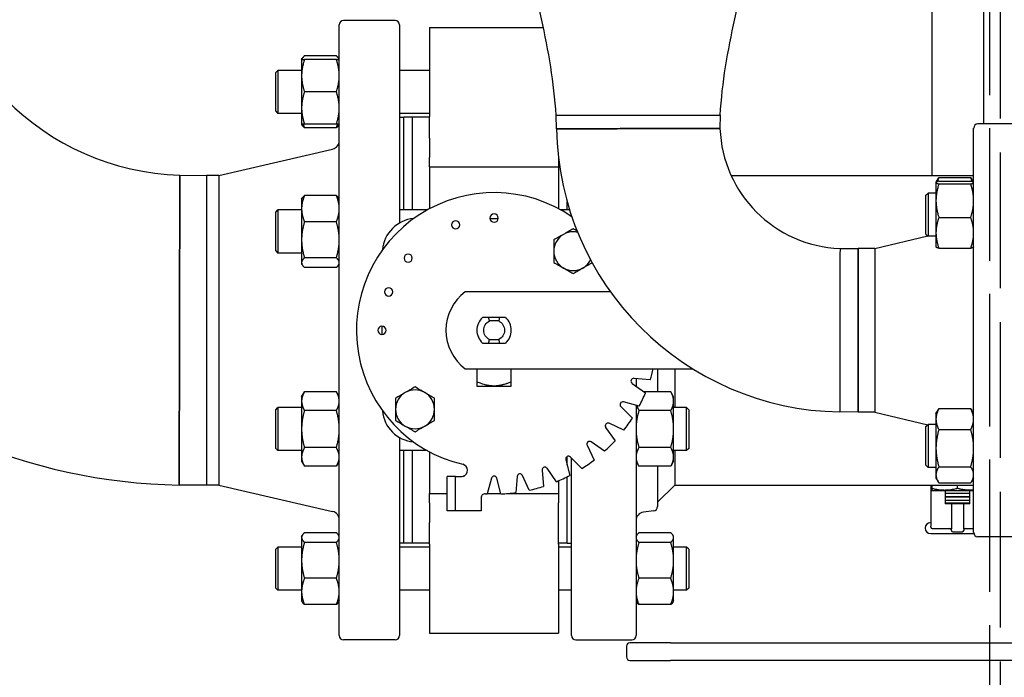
# Paper-space layout 'SHEET_1' of a CAD drawing. Header units: inches. Extents: x 4 to 540, y 12 to 340.
# Tile 80 of 116: x 251 to 266, y 235 to 244. Entities that reach past the tile are written whole.
import ezdxf

# ---------------------------------------------------------------- set-up
doc = ezdxf.new("R2010")
doc.units = ezdxf.units.IN
doc.header["$LTSCALE"] = 16
doc.header["$MEASUREMENT"] = 0
doc.linetypes.add('DASHED', pattern=[0.2067, 0.1654, -0.0413])
doc.layers.get('0').update_dxf_attribs({"lineweight": 25})
doc.layers.add('HIDDEN', color=7, linetype='DASHED', lineweight=25)

psp = doc.layouts.new('SHEET_1')

# ---------------------------------------------------------------- linework, layer by layer
for p, q in [((264.62, 245.682), (264.62, 242.191)), ((265.37, 245.682), (265.37, 242.941)), ((256.011, 235.504), (256.011, 244.379)), ((256.823, 244.441), (256.073, 244.441)), ((256.886, 244.379), (256.886, 241.499)), ((257.323, 244.343), (257.323, 243.047)), ((257.323, 244.343), (258.977, 244.343)), ((255.464, 243.875), (255.473, 243.891)), ((255.464, 243.875), (255.464, 243.64)), ((255.969, 243.929), (255.506, 243.929)), ((255.969, 243.875), (255.506, 243.875)), ((256.011, 243.875), (256.001, 243.891)), ((255.089, 243.687), (255.12, 243.718)), ((255.089, 243.125), (255.089, 243.687)), ((255.12, 243.718), (255.12, 243.093)), ((255.464, 243.718), (255.12, 243.718)), ((257.323, 243.718), (256.886, 243.718)), ((255.464, 243.64), (255.464, 243.171)), ((255.969, 243.406), (255.506, 243.406)), ((255.089, 243.125), (255.12, 243.093)), ((255.464, 243.093), (255.12, 243.093)), ((255.464, 243.171), (255.464, 242.937)), ((257.323, 243.093), (256.886, 243.093)), ((256.948, 243.035), (256.886, 243.035)), ((256.948, 241.689), (256.948, 243.036)), ((257.073, 243.036), (256.948, 243.036)), ((257.073, 241.689), (257.073, 243.036)), ((257.323, 243.036), (257.073, 243.036)), ((257.073, 241.689), (257.073, 243.036)), ((257.323, 242.732), (257.323, 243.047)), ((259.164, 243.066), (261.544, 243.066)), ((259.164, 243.066), (261.544, 243.066)), ((259.167, 242.869), (259.164, 243.066)), ((261.544, 243.066), (261.543, 242.874)), ((265.854, 242.941), (265.292, 242.941)), ((255.464, 242.937), (255.473, 242.921)), ((255.969, 242.937), (255.506, 242.937)), ((255.969, 242.883), (255.506, 242.883)), ((256.011, 242.937), (256.001, 242.921)), ((265.229, 237.004), (265.229, 242.879)), ((257.323, 242.732), (257.323, 242.45)), ((254.261, 242.191), (255.914, 242.575)), ((257.323, 242.314), (257.323, 242.45)), ((259.198, 242.431), (259.198, 242.314)), ((257.323, 242.314), (257.323, 241.708)), ((257.323, 242.314), (259.198, 242.314)), ((259.198, 242.314), (259.198, 241.708)), ((253.695, 242.193), (254.08, 242.191)), ((254.08, 242.191), (254.08, 237.691)), ((254.261, 242.191), (254.08, 242.191)), ((254.08, 242.191), (254.08, 239.08)), ((254.261, 242.191), (254.261, 237.691)), ((261.704, 242.191), (265.229, 242.191)), ((264.682, 242.089), (264.683, 242.091)), ((264.682, 242.089), (264.682, 242.088)), ((264.682, 242.088), (264.682, 241.824)), ((264.683, 242.091), (264.712, 242.141)), ((264.724, 242.16), (265.187, 242.16)), ((264.724, 242.108), (265.187, 242.108)), ((265.229, 242.091), (265.2, 242.141)), ((265.229, 242.089), (265.229, 242.091)), ((264.724, 242.068), (265.187, 242.068)), ((255.464, 241.845), (255.473, 241.862)), ((255.464, 241.845), (255.464, 241.708)), ((255.969, 241.899), (255.506, 241.899)), ((256.011, 241.845), (256.001, 241.862)), ((259.323, 241.689), (259.323, 241.808)), ((264.536, 241.902), (264.567, 241.933)), ((264.536, 241.339), (264.536, 241.902)), ((264.567, 241.933), (264.567, 241.308)), ((264.682, 241.933), (264.567, 241.933)), ((264.682, 241.824), (264.682, 241.357)), ((255.089, 241.658), (255.12, 241.689)), ((255.089, 241.095), (255.089, 241.658)), ((255.12, 241.689), (255.12, 241.064)), ((255.464, 241.689), (255.12, 241.689)), ((255.464, 241.708), (255.464, 241.255)), ((257.288, 241.689), (256.886, 241.689)), ((259.359, 241.689), (259.233, 241.689)), ((255.969, 241.516), (255.506, 241.516)), ((258.201, 241.566), (258.32, 241.566)), ((259.386, 241.595), (259.386, 241.606)), ((264.724, 241.58), (265.187, 241.58)), ((255.464, 241.255), (255.464, 240.924)), ((263.792, 241.131), (264.562, 241.314)), ((264.536, 241.339), (264.567, 241.308)), ((264.682, 241.308), (264.567, 241.308)), ((264.682, 241.357), (264.682, 241.152)), ((255.089, 241.095), (255.12, 241.064)), ((263.288, 241.13), (263.55, 241.131)), ((263.55, 241.131), (263.55, 238.751)), ((263.792, 241.131), (263.55, 241.131)), ((263.55, 238.751), (263.55, 241.131)), ((263.792, 241.131), (263.792, 238.751)), ((264.682, 241.152), (264.683, 241.151)), ((264.724, 241.133), (265.187, 241.133)), ((265.229, 241.152), (265.229, 241.151)), ((255.464, 241.064), (255.12, 241.064)), ((255.969, 240.994), (255.506, 240.994)), ((255.464, 240.924), (255.464, 240.908)), ((255.464, 240.908), (255.473, 240.891)), ((255.969, 240.854), (255.506, 240.854)), ((256.011, 240.908), (256.001, 240.891)), ((259.951, 240.501), (257.841, 240.501)), ((258.339, 240.126), (258.182, 240.126)), ((258.328, 240.076), (258.193, 240.076)), ((256.636, 239.881), (256.636, 240.001)), ((258.193, 239.806), (258.328, 239.806)), ((258.182, 239.756), (258.339, 239.756)), ((257.841, 239.381), (261.149, 239.381)), ((258.011, 239.381), (258.011, 239.191)), ((258.511, 239.191), (258.511, 239.381)), ((260.636, 239.381), (260.636, 239.047)), ((260.886, 239.381), (260.886, 238.819)), ((260.529, 239.222), (260.294, 239.242)), ((260.323, 239.24), (260.323, 239.131)), ((254.08, 239.08), (254.08, 237.691)), ((260.267, 239.17), (260.461, 239.034)), ((255.464, 238.975), (255.506, 239.047)), ((255.464, 238.975), (255.464, 238.912)), ((255.969, 239.047), (255.506, 239.047)), ((256.011, 238.975), (255.969, 239.047)), ((260.828, 239.047), (260.442, 239.047)), ((260.87, 238.975), (260.828, 239.047)), ((260.87, 238.912), (260.87, 238.975)), ((255.089, 238.787), (255.12, 238.819)), ((255.12, 238.819), (255.12, 238.194)), ((255.464, 238.819), (255.12, 238.819)), ((255.464, 238.912), (255.464, 238.506)), ((260.103, 238.833), (260.27, 238.666)), ((260.37, 238.839), (260.141, 238.9)), ((260.323, 238.851), (260.323, 235.504)), ((260.87, 238.506), (260.87, 238.912)), ((261.057, 238.819), (260.87, 238.819)), ((261.057, 238.194), (261.057, 238.819)), ((261.089, 238.787), (261.057, 238.819)), ((264.724, 238.802), (265.187, 238.802)), ((255.089, 238.225), (255.089, 238.787)), ((255.969, 238.777), (255.506, 238.777)), ((260.828, 238.777), (260.365, 238.777)), ((261.089, 238.787), (261.089, 238.225)), ((263.55, 238.751), (263.283, 238.754)), ((263.792, 238.751), (263.55, 238.751)), ((263.792, 238.751), (264.562, 238.569)), ((264.682, 238.731), (264.712, 238.782)), ((264.682, 238.731), (264.682, 238.649)), ((264.682, 238.649), (264.682, 238.227)), ((265.229, 238.731), (265.2, 238.782)), ((255.464, 238.506), (255.464, 238.1)), ((259.882, 238.53), (260.018, 238.336)), ((260.146, 238.489), (259.932, 238.589)), ((260.87, 238.1), (260.87, 238.506)), ((264.536, 238.543), (264.567, 238.574)), ((264.536, 237.981), (264.536, 238.543)), ((264.567, 238.574), (264.567, 237.949)), ((264.682, 238.574), (264.567, 238.574)), ((256.886, 238.383), (256.886, 235.504)), ((264.724, 238.497), (265.187, 238.497)), ((255.089, 238.225), (255.12, 238.194)), ((255.969, 238.236), (255.506, 238.236)), ((259.613, 238.27), (259.713, 238.056)), ((259.866, 238.184), (259.672, 238.319)), ((260.828, 238.236), (260.365, 238.236)), ((261.089, 238.225), (261.057, 238.194)), ((264.682, 238.227), (264.682, 237.84)), ((255.464, 238.194), (255.12, 238.194)), ((255.464, 238.1), (255.464, 238.037)), ((257.288, 238.194), (256.886, 238.194)), ((256.948, 236.846), (256.948, 238.194)), ((257.073, 236.846), (257.073, 238.194)), ((257.073, 236.846), (257.073, 238.194)), ((257.323, 238.175), (257.323, 237.569)), ((259.323, 237.981), (259.323, 238.107)), ((259.536, 237.932), (259.369, 238.099)), ((259.386, 235.504), (259.386, 238.082)), ((261.057, 238.194), (260.87, 238.194)), ((260.87, 238.037), (260.87, 238.1)), ((260.886, 238.194), (260.886, 237.691)), ((255.464, 238.037), (255.506, 237.965)), ((255.969, 237.965), (255.506, 237.965)), ((256.011, 238.037), (255.969, 237.965)), ((259.168, 237.741), (259.032, 237.935)), ((259.302, 238.06), (259.363, 237.832)), ((260.323, 238.037), (260.365, 237.965)), ((260.828, 237.965), (260.365, 237.965)), ((260.636, 237.965), (260.636, 237.379)), ((260.87, 238.037), (260.828, 237.965)), ((264.536, 237.981), (264.567, 237.949)), ((264.682, 237.949), (264.567, 237.949)), ((264.724, 237.957), (265.187, 237.957)), ((257.701, 237.816), (257.581, 237.816)), ((257.581, 237.316), (257.581, 237.816)), ((257.701, 237.816), (257.784, 237.816)), ((257.701, 237.316), (257.701, 237.816)), ((257.814, 237.821), (257.831, 237.821)), ((258.222, 237.792), (258.161, 237.563)), ((258.36, 237.563), (258.299, 237.792)), ((258.596, 237.818), (258.575, 237.582)), ((258.772, 237.617), (258.672, 237.831)), ((258.959, 237.908), (258.98, 237.673)), ((259.323, 236.846), (259.323, 237.812)), ((264.682, 237.84), (264.682, 237.793)), ((264.682, 237.793), (264.712, 237.742)), ((265.229, 237.793), (265.2, 237.742)), ((254.08, 237.691), (253.686, 237.692)), ((254.261, 237.691), (254.08, 237.691)), ((254.261, 237.691), (255.914, 237.307)), ((259.198, 237.754), (259.198, 237.569)), ((260.886, 237.691), (260.636, 237.441)), ((260.886, 237.691), (265.229, 237.691)), ((264.605, 237.691), (264.605, 237.096)), ((264.62, 237.691), (264.62, 237.642)), ((264.724, 237.722), (265.187, 237.722)), ((264.995, 237.642), (264.995, 237.691)), ((257.323, 237.569), (257.581, 237.569)), ((257.323, 237.433), (257.323, 237.569)), ((258.071, 237.505), (258.071, 237.316)), ((258.162, 237.569), (258.359, 237.569)), ((258.449, 237.569), (259.198, 237.569)), ((259.198, 237.569), (259.198, 237.433)), ((264.62, 237.615), (265.229, 237.615)), ((264.62, 237.615), (264.62, 237.615)), ((264.815, 237.574), (264.815, 237.568)), ((264.815, 237.574), (265.175, 237.574)), ((265.175, 237.568), (264.815, 237.568)), ((264.815, 237.524), (264.815, 237.518)), ((264.815, 237.524), (265.175, 237.524)), ((265.175, 237.518), (264.815, 237.518)), ((265.175, 237.568), (265.175, 237.574)), ((265.175, 237.518), (265.175, 237.524)), ((257.323, 237.433), (257.323, 237.15)), ((259.198, 237.15), (259.198, 237.433)), ((264.815, 237.474), (264.815, 237.468)), ((264.815, 237.474), (265.175, 237.474)), ((265.175, 237.468), (264.815, 237.468)), ((264.815, 237.433), (265.175, 237.433)), ((265.175, 237.421), (264.815, 237.421)), ((264.905, 237.421), (264.905, 237.055)), ((265.085, 237.055), (265.085, 237.421)), ((265.175, 237.468), (265.175, 237.474)), ((257.701, 237.316), (257.581, 237.316)), ((257.831, 237.316), (257.701, 237.316)), ((258.071, 237.316), (257.831, 237.316)), ((260.581, 237.317), (260.433, 237.299)), ((257.323, 236.835), (257.323, 237.15)), ((259.198, 236.835), (259.198, 237.15)), ((264.605, 237.081), (264.605, 237.096)), ((255.464, 236.945), (255.473, 236.962)), ((255.464, 236.945), (255.464, 236.93)), ((255.464, 236.93), (255.464, 236.598)), ((255.969, 237), (255.506, 237)), ((256.011, 236.945), (256.001, 236.962)), ((260.323, 236.945), (260.333, 236.962)), ((260.828, 237), (260.365, 237)), ((260.87, 236.945), (260.86, 236.962)), ((260.87, 236.93), (260.87, 236.945)), ((260.87, 236.598), (260.87, 236.93)), ((264.605, 236.986), (264.894, 236.986)), ((264.625, 237.061), (264.885, 237.061)), ((264.905, 237.031), (264.905, 237.055)), ((264.925, 237.011), (265.065, 237.011)), ((264.925, 236.986), (265.065, 236.986)), ((265.085, 237.055), (265.085, 237.031)), ((265.096, 236.986), (265.232, 236.986)), ((265.105, 237.061), (265.229, 237.061)), ((265.854, 236.941), (265.292, 236.941)), ((255.089, 236.758), (255.12, 236.789)), ((255.12, 236.789), (255.12, 236.164)), ((255.464, 236.789), (255.12, 236.789)), ((255.969, 236.859), (255.506, 236.859)), ((256.948, 236.848), (256.886, 236.848)), ((257.323, 236.789), (256.886, 236.789)), ((257.073, 236.846), (256.948, 236.846)), ((257.323, 236.846), (257.073, 236.846)), ((257.323, 236.835), (257.323, 235.539)), ((259.323, 236.846), (259.198, 236.846)), ((259.198, 236.835), (259.198, 235.539)), ((259.386, 236.789), (259.198, 236.789)), ((259.323, 236.848), (259.386, 236.848)), ((260.828, 236.859), (260.365, 236.859)), ((261.057, 236.789), (260.87, 236.789)), ((261.057, 236.164), (261.057, 236.789)), ((261.089, 236.758), (261.057, 236.789)), ((255.089, 236.195), (255.089, 236.758)), ((261.089, 236.758), (261.089, 236.195)), ((255.464, 236.598), (255.464, 236.145)), ((260.87, 236.145), (260.87, 236.598)), ((255.969, 236.337), (255.506, 236.337)), ((260.828, 236.337), (260.365, 236.337)), ((255.089, 236.195), (255.12, 236.164)), ((255.464, 236.164), (255.12, 236.164)), ((255.464, 236.145), (255.464, 236.008)), ((257.323, 236.164), (256.886, 236.164)), ((259.386, 236.164), (259.198, 236.164)), ((261.057, 236.164), (260.87, 236.164)), ((260.87, 236.008), (260.87, 236.145)), ((261.089, 236.195), (261.057, 236.164)), ((255.464, 236.008), (255.473, 235.991)), ((255.969, 235.954), (255.506, 235.954)), ((256.011, 236.008), (256.001, 235.991)), ((260.323, 236.008), (260.333, 235.991)), ((260.828, 235.954), (260.365, 235.954)), ((260.87, 236.008), (260.86, 235.991)), ((257.323, 235.539), (259.198, 235.539)), ((256.823, 235.441), (256.073, 235.441)), ((259.448, 235.441), (260.261, 235.441)), ((260.825, 235.4), (260.234, 235.4)), ((260.825, 235.4), (266.654, 235.4)), ((260.184, 235.35), (260.184, 235.194)), ((260.234, 235.144), (260.825, 235.144)), ((266.654, 235.144), (260.825, 235.144))]:
    psp.add_line(p, q)
for centre, radius, start, end in [((253.823, 245.941), 8.25, 180.9502, 269.0498), ((253.823, 245.941), 3.75, 181.9555, 268.0445), ((256.073, 244.379), 0.0625, 90, 180), ((256.823, 244.379), 0.0625, 0, 90), ((265.292, 242.879), 0.0625, 90, 180), ((263.354, 242.941), 4.187, 180.9823, 269.0177), ((263.354, 242.941), 1.812, 182.1135, 267.8865), ((255.886, 242.697), 0.125, 283.0693, 0), ((258.261, 239.941), 2, 55.6082, 256.8264), ((257.136, 241.066), 0.5, 94.9989, 175.0011), ((257.703, 241.473), 0.06, 90, 270), ((257.703, 241.473), 0.06, 270, 90), ((258.261, 241.571), 0.06, 90, 270), ((258.261, 241.571), 0.06, 270, 90), ((259.41, 241.09), 0.282, 90, 120), ((259.41, 241.09), 0.282, 76.5289, 90), ((259.41, 241.09), 0.282, 120, 180), ((259.41, 241.09), 0.282, 180, 240), ((257.012, 240.989), 0.06, 90, 270), ((257.012, 240.989), 0.06, 270, 90), ((259.41, 241.09), 0.282, 300, 333.7454), ((259.41, 241.09), 0.282, 240, 300), ((256.729, 240.499), 0.06, 90, 270), ((256.729, 240.499), 0.06, 270, 90), ((258.261, 239.941), 0.7, 126.8699, 233.1301), ((258.261, 239.941), 0.25, 132.2686, 227.7314), ((258.261, 239.941), 0.25, 312.2686, 47.7314), ((256.631, 239.941), 0.06, 90, 270), ((256.631, 239.941), 0.06, 270, 90), ((258.261, 239.941), 2.38, 342.4038, 346.391), ((260.29, 239.203), 0.04, 85, 235), ((257.112, 238.792), 0.282, 120, 180), ((257.112, 238.792), 0.282, 90, 120), ((257.112, 238.792), 0.282, 60, 90), ((257.112, 238.792), 0.282, 0, 60), ((258.261, 239.941), 2.38, 332.4038, 337.5962), ((257.112, 238.792), 0.282, 180, 240), ((257.112, 238.792), 0.282, 300, 0), ((260.131, 238.861), 0.04, 75, 225), ((257.136, 238.816), 0.5, 184.9989, 265.0011), ((258.261, 239.941), 2.38, 322.4038, 327.5962), ((257.112, 238.792), 0.282, 240, 300), ((259.915, 238.553), 0.04, 65, 215), ((259.649, 238.287), 0.04, 55, 205), ((258.261, 239.941), 2.38, 312.4038, 317.5962), ((259.341, 238.071), 0.04, 45, 195), ((257.784, 237.906), 0.09, 289.1881, 76.8264), ((258.999, 237.912), 0.04, 35, 185), ((258.261, 239.941), 2.38, 302.4038, 307.5962), ((258.261, 237.781), 0.04, 15, 165), ((258.636, 237.814), 0.04, 25, 175), ((258.261, 239.941), 2.38, 292.4038, 297.5962), ((258.261, 239.941), 2.38, 282.4038, 287.5962), ((258.131, 237.505), 0.06, 86.9459, 180), ((258.261, 239.941), 2.38, 266.9459, 267.5962), ((258.261, 239.941), 2.38, 272.4038, 277.5962), ((260.573, 237.379), 0.0625, 277, 0), ((255.886, 237.186), 0.125, 0, 76.9307), ((260.448, 237.174), 0.125, 97, 180), ((264.605, 237.066), 0.08, 90, 270), ((264.625, 237.081), 0.02, 180, 270), ((264.885, 237.041), 0.02, 0, 90), ((264.925, 237.031), 0.02, 180, 270), ((265.065, 237.031), 0.02, 270, 0), ((265.105, 237.041), 0.02, 90, 180), ((265.292, 237.004), 0.0625, 180, 270), ((256.073, 235.504), 0.0625, 180, 270), ((256.823, 235.504), 0.0625, 270, 0), ((259.448, 235.504), 0.0625, 180, 270), ((260.261, 235.504), 0.0625, 270, 0), ((260.234, 235.35), 0.05, 90, 180), ((260.234, 235.194), 0.05, 180, 270)]:
    psp.add_arc(centre, radius, start, end)
for points, knots in [([(259.164, 243.066), (259.145, 243.302), (259.121, 243.537), (259.047, 244.004), (259, 244.236), (258.902, 244.699), (258.85, 244.931), (258.753, 245.395), (258.709, 245.627), (258.642, 246.095), (258.622, 246.33), (258.604, 246.566)], [0, 0, 0, 0, 1.801926, 1.801926, 3.603852, 3.603852, 5.405778, 5.405778, 7.207704, 7.207704, 9.00963, 9.00963, 9.00963, 9.00963]), ([(261.544, 243.066), (261.563, 243.302), (261.587, 243.537), (261.662, 244.004), (261.709, 244.236), (261.807, 244.699), (261.859, 244.931), (261.955, 245.395), (262, 245.627), (262.067, 246.095), (262.086, 246.33), (262.104, 246.566)], [0, 0, 0, 0, 1.801926, 1.801926, 3.603852, 3.603852, 5.405778, 5.405778, 7.207704, 7.207704, 9.00963, 9.00963, 9.00963, 9.00963]), ([(259.167, 242.869), (259.167, 242.869), (259.168, 242.869), (259.172, 242.869), (259.211, 242.87), (259.351, 242.87), (259.449, 242.87), (259.694, 242.87), (259.844, 242.87), (260.119, 242.871), (260.237, 242.871), (260.356, 242.871), (260.475, 242.871), (260.594, 242.872), (260.868, 242.872), (261.018, 242.873), (261.263, 242.873), (261.361, 242.874), (261.504, 242.874), (261.543, 242.874), (261.543, 242.874)], [-13.063075, -13.063075, -13.063075, -13.063075, -12.999422, -12.999422, -11.835144, -11.835144, -10.71695, -10.71695, -9.538954, -9.538954, -8.707225, -8.707225, -8.707225, -7.875496, -7.875496, -6.696847, -6.696847, -5.580066, -5.580066, -4.355831, -4.355831, -4.355831, -4.355831]), ([(261.543, 242.874), (261.543, 242.874), (261.504, 242.874), (261.361, 242.874), (261.263, 242.873), (261.018, 242.873), (260.868, 242.872), (260.594, 242.872), (260.475, 242.871), (260.356, 242.871), (260.237, 242.871), (260.119, 242.871), (259.844, 242.87), (259.694, 242.87), (259.449, 242.87), (259.351, 242.87), (259.211, 242.87), (259.172, 242.869), (259.168, 242.869), (259.167, 242.869), (259.167, 242.869)], [4.355831, 4.355831, 4.355831, 4.355831, 5.580066, 5.580066, 6.696847, 6.696847, 7.875496, 7.875496, 8.707225, 8.707225, 8.707225, 9.538954, 9.538954, 10.71695, 10.71695, 11.835144, 11.835144, 12.999422, 12.999422, 13.063075, 13.063075, 13.063075, 13.063075]), ([(253.695, 242.193), (253.695, 242.193), (253.695, 242.184), (253.695, 242.121), (253.694, 242.022), (253.693, 241.733), (253.693, 241.547), (253.692, 241.114), (253.691, 240.869), (253.69, 240.395), (253.69, 240.17), (253.689, 239.945), (253.689, 239.72), (253.688, 239.494), (253.688, 239.02), (253.687, 238.775), (253.687, 238.342), (253.687, 238.156), (253.686, 237.866), (253.686, 237.766), (253.686, 237.702), (253.686, 237.693), (253.686, 237.693)], [-24.728992, -24.728992, -24.728992, -24.728992, -23.90365, -23.90365, -21.905876, -21.905876, -19.965971, -19.965971, -18.06363, -18.06363, -16.488655, -16.488655, -16.488655, -14.91368, -14.91368, -13.012353, -13.012353, -11.078459, -11.078459, -9.074558, -9.074558, -8.240302, -8.240302, -8.240302, -8.240302]), ([(253.686, 237.693), (253.686, 237.693), (253.686, 237.702), (253.686, 237.766), (253.686, 237.866), (253.687, 238.156), (253.687, 238.342), (253.687, 238.775), (253.688, 239.02), (253.688, 239.494), (253.689, 239.72), (253.689, 239.945), (253.69, 240.17), (253.69, 240.395), (253.691, 240.869), (253.692, 241.114), (253.693, 241.547), (253.693, 241.733), (253.694, 242.022), (253.695, 242.121), (253.695, 242.184), (253.695, 242.193), (253.695, 242.193)], [8.240302, 8.240302, 8.240302, 8.240302, 9.074558, 9.074558, 11.078459, 11.078459, 13.012353, 13.012353, 14.91368, 14.91368, 16.488655, 16.488655, 16.488655, 18.06363, 18.06363, 19.965971, 19.965971, 21.905876, 21.905876, 23.90365, 23.90365, 24.728992, 24.728992, 24.728992, 24.728992]), ([(259.41, 241.415), (259.387, 241.402), (259.363, 241.389), (259.317, 241.362), (259.293, 241.348), (259.269, 241.334)], [0, 0, 0, 0, 0.002088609, 0.002088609, 0.004177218, 0.004177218, 0.004177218, 0.004177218]), ([(259.269, 241.334), (259.245, 241.32), (259.221, 241.307), (259.174, 241.28), (259.151, 241.266), (259.128, 241.253)], [0, 0, 0, 0, 0.002088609, 0.002088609, 0.004177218, 0.004177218, 0.004177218, 0.004177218]), ([(259.128, 241.253), (259.128, 241.226), (259.128, 241.2), (259.128, 241.145), (259.128, 241.118), (259.128, 241.09)], [0, 0, 0, 0, 0.002088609, 0.002088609, 0.004177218, 0.004177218, 0.004177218, 0.004177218]), ([(259.128, 241.09), (259.128, 241.063), (259.128, 241.035), (259.128, 240.981), (259.128, 240.954), (259.128, 240.928)], [0, 0, 0, 0, 0.002088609, 0.002088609, 0.004177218, 0.004177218, 0.004177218, 0.004177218]), ([(263.288, 241.13), (263.288, 241.13), (263.287, 241.091), (263.287, 240.948), (263.286, 240.85), (263.286, 240.605), (263.285, 240.455), (263.285, 240.181), (263.284, 240.062), (263.284, 239.943), (263.284, 239.824), (263.284, 239.706), (263.283, 239.431), (263.283, 239.281), (263.283, 239.036), (263.283, 238.938), (263.283, 238.798), (263.283, 238.759), (263.283, 238.755), (263.283, 238.754), (263.283, 238.754)], [-13.058619, -13.058619, -13.058619, -13.058619, -11.834384, -11.834384, -10.717603, -10.717603, -9.538954, -9.538954, -8.707225, -8.707225, -8.707225, -7.875496, -7.875496, -6.6975, -6.6975, -5.579306, -5.579306, -4.415028, -4.415028, -4.351375, -4.351375, -4.351375, -4.351375]), ([(263.288, 241.13), (263.288, 241.13), (263.287, 241.091), (263.287, 240.948), (263.286, 240.85), (263.286, 240.605), (263.285, 240.455), (263.285, 240.181), (263.284, 240.062), (263.284, 239.943), (263.284, 239.824), (263.284, 239.706), (263.283, 239.431), (263.283, 239.281), (263.283, 239.036), (263.283, 238.938), (263.283, 238.798), (263.283, 238.759), (263.283, 238.755), (263.283, 238.754), (263.283, 238.754)], [-13.058619, -13.058619, -13.058619, -13.058619, -11.834404, -11.834404, -10.717621, -10.717621, -9.53897, -9.53897, -8.70724, -8.70724, -8.70724, -7.87551, -7.87551, -6.697511, -6.697511, -5.579316, -5.579316, -4.415035, -4.415035, -4.351375, -4.351375, -4.351375, -4.351375]), ([(259.128, 240.928), (259.151, 240.915), (259.174, 240.901), (259.221, 240.874), (259.245, 240.86), (259.269, 240.847)], [0, 0, 0, 0, 0.002088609, 0.002088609, 0.004177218, 0.004177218, 0.004177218, 0.004177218]), ([(259.269, 240.847), (259.293, 240.833), (259.317, 240.819), (259.363, 240.792), (259.387, 240.779), (259.41, 240.765)], [0, 0, 0, 0, 0.002088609, 0.002088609, 0.004177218, 0.004177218, 0.004177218, 0.004177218]), ([(259.41, 240.765), (259.433, 240.779), (259.456, 240.792), (259.503, 240.819), (259.526, 240.833), (259.55, 240.847)], [0, 0, 0, 0, 0.002088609, 0.002088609, 0.004177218, 0.004177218, 0.004177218, 0.004177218]), ([(259.55, 240.847), (259.574, 240.86), (259.598, 240.874), (259.643, 240.9), (259.664, 240.912), (259.685, 240.924)], [0, 0, 0, 0, 0.002088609, 0.002088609, 0.003982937, 0.003982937, 0.003982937, 0.003982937]), ([(258.182, 240.126), (258.166, 240.126), (258.151, 240.126), (258.121, 240.126), (258.107, 240.126), (258.092, 240.126)], [0, 0, 0, 0, 0.001296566, 0.001296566, 0.002593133, 0.002593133, 0.002593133, 0.002593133]), ([(258.193, 239.806), (258.168, 239.819), (258.147, 239.838), (258.117, 239.886), (258.11, 239.913), (258.11, 239.969), (258.117, 239.997), (258.147, 240.044), (258.168, 240.064), (258.193, 240.076)], [0, 0, 0, 0, 0.25, 0.25, 0.5, 0.5, 0.75, 0.75, 1, 1, 1, 1]), ([(258.328, 240.076), (258.353, 240.064), (258.374, 240.044), (258.404, 239.997), (258.412, 239.969), (258.412, 239.913), (258.404, 239.886), (258.374, 239.838), (258.353, 239.819), (258.328, 239.806)], [0, 0, 0, 0, 0.25, 0.25, 0.5, 0.5, 0.75, 0.75, 1, 1, 1, 1]), ([(258.429, 240.126), (258.415, 240.126), (258.4, 240.126), (258.37, 240.126), (258.355, 240.126), (258.339, 240.126)], [0, 0, 0, 0, 0.001296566, 0.001296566, 0.002593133, 0.002593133, 0.002593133, 0.002593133]), ([(258.092, 239.756), (258.107, 239.756), (258.121, 239.756), (258.151, 239.756), (258.166, 239.756), (258.182, 239.756)], [0, 0, 0, 0, 0.001296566, 0.001296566, 0.002593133, 0.002593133, 0.002593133, 0.002593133]), ([(258.339, 239.756), (258.355, 239.756), (258.37, 239.756), (258.4, 239.756), (258.415, 239.756), (258.429, 239.756)], [0, 0, 0, 0, 0.001296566, 0.001296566, 0.002593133, 0.002593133, 0.002593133, 0.002593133]), ([(257.112, 239.117), (257.089, 239.104), (257.065, 239.091), (257.019, 239.064), (256.995, 239.05), (256.971, 239.036)], [0, 0, 0, 0, 0.002088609, 0.002088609, 0.004177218, 0.004177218, 0.004177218, 0.004177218]), ([(257.252, 239.036), (257.228, 239.05), (257.205, 239.064), (257.158, 239.091), (257.135, 239.104), (257.112, 239.117)], [0, 0, 0, 0, 0.002088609, 0.002088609, 0.004177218, 0.004177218, 0.004177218, 0.004177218]), ([(258.011, 239.191), (258.011, 239.186), (258.011, 239.181), (258.011, 239.174), (258.011, 239.172), (258.011, 239.169), (258.011, 239.167), (258.011, 239.165), (258.011, 239.165), (258.011, 239.164), (258.011, 239.164), (258.011, 239.16), (258.011, 239.157), (258.011, 239.152), (258.011, 239.151), (258.011, 239.149), (258.011, 239.148), (258.011, 239.147), (258.011, 239.146), (258.011, 239.146), (258.011, 239.141), (258.011, 239.137), (258.011, 239.132), (258.011, 239.131), (258.011, 239.131)], [0, 0, 0, 0, 0.125, 0.125, 0.1875, 0.1875, 0.21875, 0.234375, 0.242188, 0.242188, 0.25, 0.25, 0.375, 0.375, 0.4375, 0.4375, 0.46875, 0.484375, 0.484375, 0.5, 0.5, 0.75, 0.75, 1, 1, 1, 1]), ([(258.261, 239.131), (258.242, 239.131), (258.223, 239.132), (258.195, 239.136), (258.185, 239.138), (258.171, 239.14), (258.166, 239.141), (258.159, 239.143), (258.155, 239.144), (258.151, 239.145), (258.149, 239.145), (258.148, 239.145), (258.147, 239.145), (258.126, 239.151), (258.104, 239.157), (258.059, 239.172), (258.035, 239.181), (258.011, 239.191)], [0, 0, 0, 0, 0.25, 0.25, 0.375, 0.375, 0.4375, 0.4375, 0.46875, 0.484375, 0.492188, 0.492188, 0.5, 0.5, 0.75, 0.75, 1, 1, 1, 1]), ([(258.011, 239.131), (258.011, 239.131), (258.017, 239.131), (258.042, 239.131), (258.061, 239.131), (258.107, 239.131), (258.135, 239.131), (258.195, 239.131), (258.228, 239.131), (258.261, 239.131)], [0, 0, 0, 0, 0.25, 0.25, 0.5, 0.5, 0.75, 0.75, 1, 1, 1, 1]), ([(258.511, 239.191), (258.498, 239.186), (258.485, 239.181), (258.467, 239.174), (258.461, 239.172), (258.452, 239.169), (258.448, 239.167), (258.443, 239.165), (258.44, 239.165), (258.439, 239.164), (258.438, 239.164), (258.427, 239.16), (258.416, 239.157), (258.4, 239.152), (258.395, 239.151), (258.387, 239.149), (258.383, 239.148), (258.38, 239.147), (258.377, 239.146), (258.376, 239.146), (258.355, 239.141), (258.336, 239.137), (258.298, 239.132), (258.279, 239.131), (258.261, 239.131)], [0, 0, 0, 0, 0.125, 0.125, 0.1875, 0.1875, 0.21875, 0.234375, 0.242188, 0.242188, 0.25, 0.25, 0.375, 0.375, 0.4375, 0.4375, 0.46875, 0.484375, 0.484375, 0.5, 0.5, 0.75, 0.75, 1, 1, 1, 1]), ([(258.261, 239.131), (258.293, 239.131), (258.326, 239.131), (258.387, 239.131), (258.414, 239.131), (258.461, 239.131), (258.479, 239.131), (258.504, 239.131), (258.511, 239.131), (258.511, 239.131)], [0, 0, 0, 0, 0.25, 0.25, 0.5, 0.5, 0.75, 0.75, 1, 1, 1, 1]), ([(258.511, 239.131), (258.511, 239.131), (258.511, 239.132), (258.511, 239.136), (258.511, 239.138), (258.511, 239.14), (258.511, 239.141), (258.511, 239.143), (258.511, 239.144), (258.511, 239.145), (258.511, 239.145), (258.511, 239.145), (258.511, 239.145), (258.511, 239.151), (258.511, 239.157), (258.511, 239.172), (258.511, 239.181), (258.511, 239.191)], [0, 0, 0, 0, 0.25, 0.25, 0.375, 0.375, 0.4375, 0.4375, 0.46875, 0.484375, 0.492187, 0.492187, 0.5, 0.5, 0.75, 0.75, 1, 1, 1, 1]), ([(256.971, 239.036), (256.947, 239.022), (256.923, 239.008), (256.876, 238.981), (256.853, 238.968), (256.83, 238.955)], [0, 0, 0, 0, 0.002088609, 0.002088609, 0.004177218, 0.004177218, 0.004177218, 0.004177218]), ([(256.83, 238.955), (256.83, 238.928), (256.83, 238.901), (256.83, 238.847), (256.83, 238.82), (256.83, 238.792)], [0, 0, 0, 0, 0.002088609, 0.002088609, 0.004177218, 0.004177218, 0.004177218, 0.004177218]), ([(257.393, 238.955), (257.37, 238.968), (257.347, 238.981), (257.3, 239.008), (257.276, 239.022), (257.252, 239.036)], [0, 0, 0, 0, 0.002088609, 0.002088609, 0.004177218, 0.004177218, 0.004177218, 0.004177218]), ([(257.393, 238.792), (257.393, 238.82), (257.393, 238.847), (257.393, 238.901), (257.393, 238.928), (257.393, 238.955)], [0, 0, 0, 0, 0.002088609, 0.002088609, 0.004177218, 0.004177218, 0.004177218, 0.004177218]), ([(256.83, 238.792), (256.83, 238.764), (256.83, 238.737), (256.83, 238.683), (256.83, 238.656), (256.83, 238.63)], [0, 0, 0, 0, 0.002088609, 0.002088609, 0.004177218, 0.004177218, 0.004177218, 0.004177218]), ([(257.393, 238.63), (257.393, 238.656), (257.393, 238.683), (257.393, 238.737), (257.393, 238.764), (257.393, 238.792)], [0, 0, 0, 0, 0.002088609, 0.002088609, 0.004177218, 0.004177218, 0.004177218, 0.004177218]), ([(256.83, 238.63), (256.853, 238.616), (256.876, 238.603), (256.923, 238.576), (256.947, 238.562), (256.971, 238.548)], [0, 0, 0, 0, 0.002088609, 0.002088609, 0.004177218, 0.004177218, 0.004177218, 0.004177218]), ([(256.971, 238.548), (256.995, 238.535), (257.019, 238.521), (257.065, 238.494), (257.089, 238.48), (257.112, 238.467)], [0, 0, 0, 0, 0.002088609, 0.002088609, 0.004177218, 0.004177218, 0.004177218, 0.004177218]), ([(257.112, 238.467), (257.135, 238.48), (257.158, 238.494), (257.205, 238.521), (257.228, 238.535), (257.252, 238.548)], [0, 0, 0, 0, 0.002088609, 0.002088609, 0.004177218, 0.004177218, 0.004177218, 0.004177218]), ([(257.252, 238.548), (257.276, 238.562), (257.3, 238.576), (257.347, 238.603), (257.37, 238.616), (257.393, 238.63)], [0, 0, 0, 0, 0.002088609, 0.002088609, 0.004177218, 0.004177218, 0.004177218, 0.004177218]), ([(264.815, 237.603), (264.815, 237.602), (264.815, 237.602), (264.815, 237.6), (264.815, 237.599), (264.815, 237.598), (264.815, 237.597), (264.815, 237.596), (264.815, 237.595), (264.815, 237.593), (264.815, 237.592), (264.815, 237.591), (264.815, 237.59), (264.815, 237.59)], [0.01991962, 0.01991962, 0.01991962, 0.01991962, 0.02347909, 0.02347909, 0.0265162, 0.0265162, 0.02874734, 0.02874734, 0.03097849, 0.03097849, 0.0340156, 0.0340156, 0.03757507, 0.03757507, 0.03757507, 0.03757507]), ([(264.815, 237.553), (264.815, 237.552), (264.815, 237.552), (264.815, 237.55), (264.815, 237.549), (264.815, 237.548), (264.815, 237.547), (264.815, 237.546), (264.815, 237.545), (264.815, 237.543), (264.815, 237.542), (264.815, 237.541), (264.815, 237.54), (264.815, 237.54)], [0.01991962, 0.01991962, 0.01991962, 0.01991962, 0.02347909, 0.02347909, 0.0265162, 0.0265162, 0.02874734, 0.02874734, 0.03097849, 0.03097849, 0.0340156, 0.0340156, 0.03757507, 0.03757507, 0.03757507, 0.03757507]), ([(264.815, 237.503), (264.815, 237.502), (264.815, 237.502), (264.815, 237.5), (264.815, 237.499), (264.815, 237.498), (264.815, 237.497), (264.815, 237.496), (264.815, 237.495), (264.815, 237.493), (264.815, 237.492), (264.815, 237.491), (264.815, 237.49), (264.815, 237.49)], [0.01991962, 0.01991962, 0.01991962, 0.01991962, 0.02347909, 0.02347909, 0.0265162, 0.0265162, 0.02874734, 0.02874734, 0.03097849, 0.03097849, 0.0340156, 0.0340156, 0.03757507, 0.03757507, 0.03757507, 0.03757507]), ([(265.175, 237.59), (265.175, 237.59), (265.175, 237.591), (265.175, 237.592), (265.175, 237.593), (265.175, 237.595), (265.175, 237.596), (265.175, 237.597), (265.175, 237.598), (265.175, 237.599), (265.175, 237.6), (265.175, 237.602), (265.175, 237.602), (265.175, 237.603)], [0.01991962, 0.01991962, 0.01991962, 0.01991962, 0.02347909, 0.02347909, 0.0265162, 0.0265162, 0.02874734, 0.02874734, 0.03097849, 0.03097849, 0.0340156, 0.0340156, 0.03757507, 0.03757507, 0.03757507, 0.03757507]), ([(265.175, 237.54), (265.175, 237.54), (265.175, 237.541), (265.175, 237.542), (265.175, 237.543), (265.175, 237.545), (265.175, 237.546), (265.175, 237.547), (265.175, 237.548), (265.175, 237.549), (265.175, 237.55), (265.175, 237.552), (265.175, 237.552), (265.175, 237.553)], [0.01991962, 0.01991962, 0.01991962, 0.01991962, 0.02347909, 0.02347909, 0.0265162, 0.0265162, 0.02874734, 0.02874734, 0.03097849, 0.03097849, 0.0340156, 0.0340156, 0.03757507, 0.03757507, 0.03757507, 0.03757507]), ([(265.175, 237.49), (265.175, 237.49), (265.175, 237.491), (265.175, 237.492), (265.175, 237.493), (265.175, 237.495), (265.175, 237.496), (265.175, 237.497), (265.175, 237.498), (265.175, 237.499), (265.175, 237.5), (265.175, 237.502), (265.175, 237.502), (265.175, 237.503)], [0.01991962, 0.01991962, 0.01991962, 0.01991962, 0.02347909, 0.02347909, 0.0265162, 0.0265162, 0.02874734, 0.02874734, 0.03097849, 0.03097849, 0.0340156, 0.0340156, 0.03757507, 0.03757507, 0.03757507, 0.03757507]), ([(264.815, 237.453), (264.815, 237.452), (264.815, 237.452), (264.815, 237.45), (264.815, 237.449), (264.815, 237.448), (264.815, 237.447), (264.815, 237.446), (264.815, 237.445), (264.815, 237.443), (264.815, 237.442), (264.815, 237.441), (264.815, 237.44), (264.815, 237.44)], [0.01991962, 0.01991962, 0.01991962, 0.01991962, 0.02347909, 0.02347909, 0.0265162, 0.0265162, 0.02874734, 0.02874734, 0.03097849, 0.03097849, 0.0340156, 0.0340156, 0.03757507, 0.03757507, 0.03757507, 0.03757507]), ([(265.175, 237.44), (265.175, 237.44), (265.175, 237.441), (265.175, 237.442), (265.175, 237.443), (265.175, 237.445), (265.175, 237.446), (265.175, 237.447), (265.175, 237.448), (265.175, 237.449), (265.175, 237.45), (265.175, 237.452), (265.175, 237.452), (265.175, 237.453)], [0.01991962, 0.01991962, 0.01991962, 0.01991962, 0.02347909, 0.02347909, 0.0265162, 0.0265162, 0.02874734, 0.02874734, 0.03097849, 0.03097849, 0.0340156, 0.0340156, 0.03757507, 0.03757507, 0.03757507, 0.03757507]), ([(264.894, 236.986), (264.896, 236.986), (264.897, 236.986), (264.901, 236.986), (264.903, 236.986), (264.905, 236.986), (264.906, 236.986), (264.908, 236.986), (264.909, 236.986), (264.911, 236.986), (264.912, 236.986), (264.915, 236.986), (264.917, 236.986), (264.921, 236.986), (264.923, 236.986), (264.925, 236.986)], [0, 0, 0, 0, 0.00556877, 0.00556877, 0.0105885, 0.0105885, 0.01372583, 0.01372583, 0.01568666, 0.01568666, 0.01960833, 0.01960833, 0.025883, 0.025883, 0.03137333, 0.03137333, 0.03137333, 0.03137333]), ([(265.065, 236.986), (265.07, 236.986), (265.076, 236.986), (265.081, 236.986), (265.086, 236.986), (265.091, 236.986), (265.096, 236.986)], [0.09217661, 0.09217661, 0.09217661, 0.09217661, 0.1084094, 0.1084094, 0.1084094, 0.12354926, 0.12354926, 0.12354926, 0.12354926])]:
    psp.add_open_spline(points, degree=3, knots=knots)
for points, weights in [([(255.506, 243.875), (255.464, 243.749), (255.464, 243.64)], [1.10906450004, 1.0930923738, 1]), ([(255.464, 243.875), (255.464, 243.875), (255.506, 243.875)], [1, 1.0930923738, 1.10906450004]), ([(255.506, 243.929), (255.473, 243.9), (255.466, 243.875)], [1.10906450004, 1.09674264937, 1.03852268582]), ([(256.008, 243.875), (256.001, 243.9), (255.969, 243.929)], [1.03852268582, 1.09674264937, 1.10906450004]), ([(256.011, 243.64), (256.011, 243.749), (255.969, 243.875)], [1, 1.0930923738, 1.10906450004]), ([(255.969, 243.875), (256.011, 243.875), (256.011, 243.875)], [1.10906450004, 1.0930923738, 1]), ([(255.464, 243.64), (255.464, 243.531), (255.506, 243.406)], [1, 1.0930923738, 1.10906450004]), ([(255.969, 243.406), (256.011, 243.531), (256.011, 243.64)], [1.10906450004, 1.0930923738, 1]), ([(255.506, 243.406), (255.464, 243.28), (255.464, 243.171)], [1.10906450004, 1.0930923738, 1]), ([(256.011, 243.171), (256.011, 243.28), (255.969, 243.406)], [1, 1.0930923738, 1.10906450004]), ([(255.464, 243.171), (255.464, 243.063), (255.506, 242.937)], [1, 1.0930923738, 1.10906450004]), ([(255.969, 242.937), (256.011, 243.063), (256.011, 243.171)], [1.10906450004, 1.0930923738, 1]), ([(255.506, 242.937), (255.464, 242.937), (255.464, 242.937)], [1.10906450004, 1.0930923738, 1]), ([(255.506, 242.883), (255.484, 242.903), (255.473, 242.921)], [1.10906450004, 1.10058521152, 1.0703708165]), ([(255.486, 242.937), (255.494, 242.911), (255.506, 242.883)], [1.09444483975, 1.10467156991, 1.10906450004]), ([(256.011, 242.937), (256.011, 242.937), (255.969, 242.937)], [1, 1.0930923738, 1.10906450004]), ([(255.969, 242.883), (255.98, 242.911), (255.988, 242.937)], [1.10906450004, 1.10467156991, 1.09444483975]), ([(256.001, 242.921), (255.991, 242.903), (255.969, 242.883)], [1.07037081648, 1.10058521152, 1.10906450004]), ([(264.724, 242.108), (264.682, 242.097), (264.682, 242.088)], [1.10906450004, 1.0930923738, 1]), ([(264.682, 242.088), (264.682, 242.079), (264.724, 242.068)], [1, 1.0930923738, 1.10906450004]), ([(264.724, 242.16), (264.708, 242.129), (264.699, 242.1)], [1.10906450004, 1.10287137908, 1.08508348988]), ([(264.712, 242.141), (264.718, 242.151), (264.724, 242.16)], [1.10204957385, 1.10652886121, 1.10906450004]), ([(265.187, 242.16), (265.194, 242.151), (265.2, 242.141)], [1.10906450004, 1.10652886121, 1.10204957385]), ([(265.213, 242.1), (265.204, 242.129), (265.187, 242.16)], [1.08508348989, 1.10287137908, 1.10906450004]), ([(265.229, 242.088), (265.229, 242.097), (265.187, 242.108)], [1, 1.0930923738, 1.10906450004]), ([(265.187, 242.068), (265.229, 242.079), (265.229, 242.088)], [1.10906450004, 1.0930923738, 1]), ([(264.724, 242.068), (264.682, 241.937), (264.682, 241.824)], [1.10906450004, 1.0930923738, 1]), ([(265.229, 241.824), (265.229, 241.937), (265.187, 242.068)], [1, 1.0930923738, 1.10906450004]), ([(255.506, 241.899), (255.464, 241.797), (255.464, 241.708)], [1.10906450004, 1.0930923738, 1]), ([(255.473, 241.862), (255.484, 241.879), (255.506, 241.899)], [1.07037081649, 1.10058521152, 1.10906450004]), ([(256.011, 241.708), (256.011, 241.797), (255.969, 241.899)], [1, 1.0930923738, 1.10906450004]), ([(255.969, 241.899), (255.991, 241.879), (256.001, 241.862)], [1.10906450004, 1.10058521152, 1.07037081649]), ([(264.682, 241.824), (264.682, 241.711), (264.724, 241.58)], [1, 1.0930923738, 1.10906450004]), ([(265.187, 241.58), (265.229, 241.711), (265.229, 241.824)], [1.10906450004, 1.0930923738, 1]), ([(255.464, 241.708), (255.464, 241.619), (255.506, 241.516)], [1, 1.0930923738, 1.10906450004]), ([(255.969, 241.516), (256.011, 241.619), (256.011, 241.708)], [1.10906450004, 1.0930923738, 1]), ([(255.506, 241.516), (255.464, 241.376), (255.464, 241.255)], [1.10906450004, 1.0930923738, 1]), ([(256.011, 241.255), (256.011, 241.376), (255.969, 241.516)], [1, 1.0930923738, 1.10906450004]), ([(264.724, 241.58), (264.682, 241.461), (264.682, 241.357)], [1.10906450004, 1.0930923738, 1]), ([(265.229, 241.357), (265.229, 241.461), (265.187, 241.58)], [1, 1.0930923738, 1.10906450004]), ([(255.464, 241.255), (255.464, 241.134), (255.506, 240.994)], [1, 1.0930923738, 1.10906450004]), ([(255.969, 240.994), (256.011, 241.134), (256.011, 241.255)], [1.10906450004, 1.0930923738, 1]), ([(264.682, 241.357), (264.682, 241.253), (264.724, 241.133)], [1, 1.0930923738, 1.10906450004]), ([(265.187, 241.133), (265.229, 241.253), (265.229, 241.357)], [1.10906450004, 1.0930923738, 1]), ([(264.724, 241.133), (264.688, 241.142), (264.683, 241.151)], [1.10906450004, 1.09514372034, 1.0226401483]), ([(265.229, 241.151), (265.224, 241.142), (265.187, 241.133)], [1.0226401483, 1.09514372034, 1.10906450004]), ([(255.506, 240.994), (255.464, 240.956), (255.464, 240.924)], [1.10906450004, 1.0930923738, 1]), ([(256.011, 240.924), (256.011, 240.956), (255.969, 240.994)], [1, 1.0930923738, 1.10906450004]), ([(255.464, 240.924), (255.464, 240.891), (255.506, 240.854)], [1, 1.0930923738, 1.10906450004]), ([(255.969, 240.854), (256.011, 240.891), (256.011, 240.924)], [1.10906450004, 1.0930923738, 1]), ([(255.506, 239.047), (255.464, 238.975), (255.464, 238.912)], [1.10906450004, 1.0930923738, 1]), ([(256.011, 238.912), (256.011, 238.975), (255.969, 239.047)], [1, 1.0930923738, 1.10906450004]), ([(260.87, 238.912), (260.87, 238.975), (260.828, 239.047)], [1, 1.0930923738, 1.10906450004]), ([(255.464, 238.912), (255.464, 238.849), (255.506, 238.777)], [1, 1.0930923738, 1.10906450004]), ([(255.969, 238.777), (256.011, 238.849), (256.011, 238.912)], [1.10906450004, 1.0930923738, 1]), ([(260.333, 238.849), (260.343, 238.815), (260.365, 238.777)], [1.07095003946, 1.10066676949, 1.10906450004]), ([(260.828, 238.777), (260.87, 238.849), (260.87, 238.912)], [1.10906450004, 1.0930923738, 1]), ([(264.724, 238.802), (264.682, 238.72), (264.682, 238.649)], [1.10906450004, 1.0930923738, 1]), ([(264.712, 238.782), (264.718, 238.792), (264.724, 238.802)], [1.10204957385, 1.10652886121, 1.10906450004]), ([(265.187, 238.802), (265.194, 238.792), (265.2, 238.782)], [1.10906450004, 1.10652886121, 1.10204957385]), ([(265.229, 238.649), (265.229, 238.72), (265.187, 238.802)], [1, 1.0930923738, 1.10906450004]), ([(255.506, 238.777), (255.464, 238.632), (255.464, 238.506)], [1.10906450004, 1.0930923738, 1]), ([(256.011, 238.506), (256.011, 238.632), (255.969, 238.777)], [1, 1.0930923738, 1.10906450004]), ([(260.365, 238.777), (260.323, 238.632), (260.323, 238.506)], [1.10906450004, 1.0930923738, 1]), ([(260.87, 238.506), (260.87, 238.632), (260.828, 238.777)], [1, 1.0930923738, 1.10906450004]), ([(264.682, 238.649), (264.682, 238.579), (264.724, 238.497)], [1, 1.0930923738, 1.10906450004]), ([(265.187, 238.497), (265.229, 238.579), (265.229, 238.649)], [1.10906450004, 1.0930923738, 1]), ([(255.464, 238.506), (255.464, 238.381), (255.506, 238.236)], [1, 1.0930923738, 1.10906450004]), ([(255.969, 238.236), (256.011, 238.381), (256.011, 238.506)], [1.10906450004, 1.0930923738, 1]), ([(260.323, 238.506), (260.323, 238.381), (260.365, 238.236)], [1, 1.0930923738, 1.10906450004]), ([(260.828, 238.236), (260.87, 238.381), (260.87, 238.506)], [1.10906450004, 1.0930923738, 1]), ([(264.724, 238.497), (264.682, 238.352), (264.682, 238.227)], [1.10906450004, 1.0930923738, 1]), ([(265.229, 238.227), (265.229, 238.352), (265.187, 238.497)], [1, 1.0930923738, 1.10906450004]), ([(255.506, 238.236), (255.464, 238.163), (255.464, 238.1)], [1.10906450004, 1.0930923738, 1]), ([(256.011, 238.1), (256.011, 238.163), (255.969, 238.236)], [1, 1.0930923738, 1.10906450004]), ([(260.365, 238.236), (260.323, 238.163), (260.323, 238.1)], [1.10906450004, 1.0930923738, 1]), ([(260.87, 238.1), (260.87, 238.163), (260.828, 238.236)], [1, 1.0930923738, 1.10906450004]), ([(264.682, 238.227), (264.682, 238.102), (264.724, 237.957)], [1, 1.0930923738, 1.10906450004]), ([(265.187, 237.957), (265.229, 238.102), (265.229, 238.227)], [1.10906450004, 1.0930923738, 1]), ([(255.464, 238.1), (255.464, 238.037), (255.506, 237.965)], [1, 1.0930923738, 1.10906450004]), ([(255.969, 237.965), (256.011, 238.037), (256.011, 238.1)], [1.10906450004, 1.0930923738, 1]), ([(260.323, 238.1), (260.323, 238.037), (260.365, 237.965)], [1, 1.0930923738, 1.10906450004]), ([(260.828, 237.965), (260.87, 238.037), (260.87, 238.1)], [1.10906450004, 1.0930923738, 1]), ([(264.724, 237.957), (264.682, 237.894), (264.682, 237.84)], [1.10906450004, 1.0930923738, 1]), ([(265.229, 237.84), (265.229, 237.894), (265.187, 237.957)], [1, 1.0930923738, 1.10906450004]), ([(264.682, 237.84), (264.682, 237.785), (264.724, 237.722)], [1, 1.0930923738, 1.10906450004]), ([(265.187, 237.722), (265.229, 237.785), (265.229, 237.84)], [1.10906450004, 1.0930923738, 1]), ([(264.995, 237.642), (264.807, 237.592), (264.62, 237.642)], [1, 1.15470053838, 1]), ([(264.62, 237.642), (264.62, 237.615), (264.62, 237.615)], [1, 1.07735026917, 1.07735026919]), ([(264.815, 237.615), (264.815, 237.608), (264.815, 237.603)], [1.00108920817, 1.00330746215, 1]), ([(264.815, 237.59), (264.815, 237.583), (264.815, 237.574)], [1, 1.00395941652, 1]), ([(264.815, 237.568), (264.815, 237.559), (264.815, 237.553)], [1, 1.00395941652, 1]), ([(264.815, 237.54), (264.815, 237.533), (264.815, 237.524)], [1, 1.00395941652, 1]), ([(264.815, 237.518), (264.815, 237.509), (264.815, 237.503)], [1, 1.00395941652, 1]), ([(265.229, 237.617), (265.12, 237.609), (264.995, 237.642)], [1.07181101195, 1.09804961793, 1]), ([(265.175, 237.603), (265.175, 237.608), (265.175, 237.615)], [1, 1.00330746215, 1.00108920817]), ([(265.175, 237.574), (265.175, 237.583), (265.175, 237.59)], [1, 1.00395941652, 1]), ([(265.175, 237.553), (265.175, 237.559), (265.175, 237.568)], [1, 1.00395941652, 1]), ([(265.175, 237.524), (265.175, 237.533), (265.175, 237.54)], [1, 1.00395941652, 1]), ([(265.175, 237.503), (265.175, 237.509), (265.175, 237.518)], [1, 1.00395941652, 1]), ([(264.815, 237.49), (264.815, 237.483), (264.815, 237.474)], [1, 1.00395941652, 1]), ([(264.815, 237.468), (264.815, 237.459), (264.815, 237.453)], [1, 1.00395941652, 1]), ([(264.815, 237.44), (264.815, 237.437), (264.815, 237.433)], [1, 1.00100414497, 1]), ([(264.815, 237.433), (264.815, 237.426), (264.815, 237.421)], [1, 1.00173233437, 1]), ([(265.175, 237.474), (265.175, 237.483), (265.175, 237.49)], [1, 1.00395941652, 1]), ([(265.175, 237.453), (265.175, 237.459), (265.175, 237.468)], [1, 1.00395941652, 1]), ([(265.175, 237.433), (265.175, 237.437), (265.175, 237.44)], [1, 1.00100414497, 1]), ([(265.175, 237.421), (265.175, 237.426), (265.175, 237.433)], [1, 1.00173233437, 1]), ([(255.506, 237), (255.464, 236.962), (255.464, 236.93)], [1.10906450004, 1.0930923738, 1]), ([(255.464, 236.93), (255.464, 236.897), (255.506, 236.859)], [1, 1.0930923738, 1.10906450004]), ([(256.011, 236.93), (256.011, 236.962), (255.969, 237)], [1, 1.0930923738, 1.10906450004]), ([(255.969, 236.859), (256.011, 236.897), (256.011, 236.93)], [1.10906450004, 1.0930923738, 1]), ([(260.365, 237), (260.323, 236.962), (260.323, 236.93)], [1.10906450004, 1.0930923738, 1]), ([(260.323, 236.93), (260.323, 236.897), (260.365, 236.859)], [1, 1.0930923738, 1.10906450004]), ([(260.87, 236.93), (260.87, 236.962), (260.828, 237)], [1, 1.0930923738, 1.10906450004]), ([(260.828, 236.859), (260.87, 236.897), (260.87, 236.93)], [1.10906450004, 1.0930923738, 1]), ([(255.506, 236.859), (255.464, 236.719), (255.464, 236.598)], [1.10906450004, 1.0930923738, 1]), ([(256.011, 236.598), (256.011, 236.719), (255.969, 236.859)], [1, 1.0930923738, 1.10906450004]), ([(260.365, 236.859), (260.323, 236.719), (260.323, 236.598)], [1.10906450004, 1.0930923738, 1]), ([(260.87, 236.598), (260.87, 236.719), (260.828, 236.859)], [1, 1.0930923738, 1.10906450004]), ([(255.464, 236.598), (255.464, 236.477), (255.506, 236.337)], [1, 1.0930923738, 1.10906450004]), ([(255.969, 236.337), (256.011, 236.477), (256.011, 236.598)], [1.10906450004, 1.0930923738, 1]), ([(260.323, 236.598), (260.323, 236.477), (260.365, 236.337)], [1, 1.0930923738, 1.10906450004]), ([(260.828, 236.337), (260.87, 236.477), (260.87, 236.598)], [1.10906450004, 1.0930923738, 1]), ([(255.506, 236.337), (255.464, 236.234), (255.464, 236.145)], [1.10906450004, 1.0930923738, 1]), ([(256.011, 236.145), (256.011, 236.234), (255.969, 236.337)], [1, 1.0930923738, 1.10906450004]), ([(260.365, 236.337), (260.323, 236.234), (260.323, 236.145)], [1.10906450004, 1.0930923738, 1]), ([(260.87, 236.145), (260.87, 236.234), (260.828, 236.337)], [1, 1.0930923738, 1.10906450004]), ([(255.464, 236.145), (255.464, 236.056), (255.506, 235.954)], [1, 1.0930923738, 1.10906450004]), ([(255.969, 235.954), (256.011, 236.056), (256.011, 236.145)], [1.10906450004, 1.0930923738, 1]), ([(260.323, 236.145), (260.323, 236.056), (260.365, 235.954)], [1, 1.0930923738, 1.10906450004]), ([(260.828, 235.954), (260.87, 236.056), (260.87, 236.145)], [1.10906450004, 1.0930923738, 1]), ([(255.506, 235.954), (255.484, 235.974), (255.473, 235.991)], [1.10906450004, 1.10058521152, 1.07037081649]), ([(256.001, 235.991), (255.991, 235.974), (255.969, 235.954)], [1.07037081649, 1.10058521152, 1.10906450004]), ([(260.365, 235.954), (260.343, 235.974), (260.333, 235.991)], [1.10906450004, 1.10058521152, 1.07037081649]), ([(260.86, 235.991), (260.85, 235.974), (260.828, 235.954)], [1.07037081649, 1.10058521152, 1.10906450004])]:
    psp.add_rational_spline(points, weights, degree=2)
for points in [[(259.468, 241.382), (259.448, 241.393), (259.429, 241.404), (259.41, 241.415)], [(258.193, 240.076), (258.189, 240.091), (258.186, 240.108), (258.182, 240.126)], [(258.339, 240.126), (258.335, 240.108), (258.332, 240.091), (258.328, 240.076)], [(258.182, 239.756), (258.186, 239.775), (258.189, 239.792), (258.193, 239.806)], [(258.328, 239.806), (258.332, 239.792), (258.335, 239.775), (258.339, 239.756)], [(257.784, 237.816), (257.794, 237.816), (257.804, 237.818), (257.814, 237.821)]]:
    psp.add_open_spline(points, degree=3)
at = {"layer": 'HIDDEN', "ltscale": 0.727651}
psp.add_line((265.459, 257.316), (265.459, 213.999), dxfattribs=at)
at = {"layer": 'HIDDEN', "ltscale": 0.745427}
psp.add_line((265.613, 257.316), (265.613, 212.941), dxfattribs=at)

doc.saveas('drawing.dxf')
